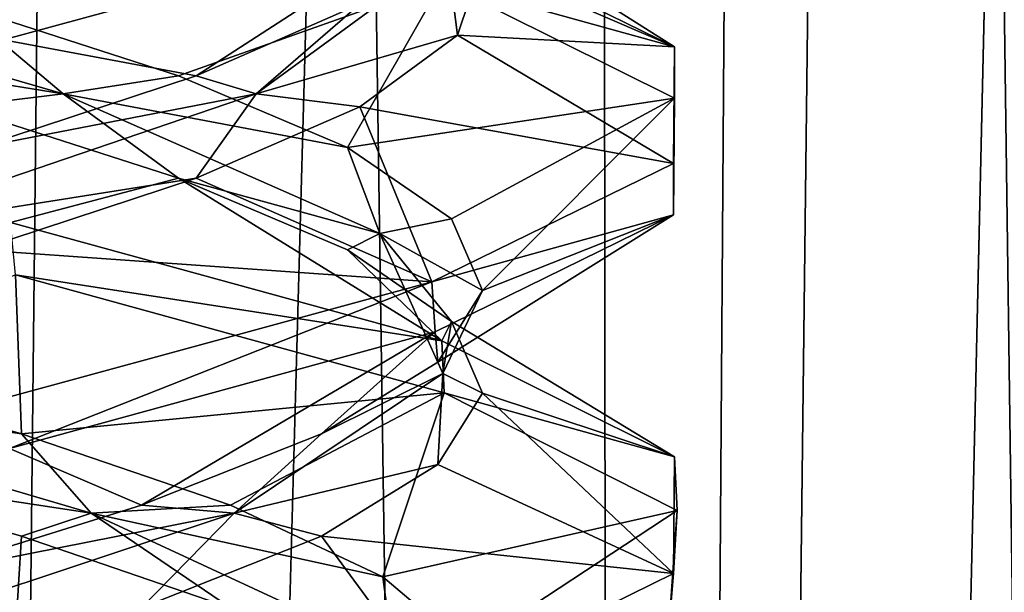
# Model space of a CAD drawing. Header units: millimetres. Extents: x -36.5 to 36.5, y -8.8 to 41.6.
# Tile 156 of 256: x 0.7 to 1.9, y 15.1 to 15.8. Entities that reach past the tile are written whole.
import ezdxf

# ---------------------------------------------------------------- set-up
doc = ezdxf.new("R2010")
doc.units = ezdxf.units.MM
doc.header["$LTSCALE"] = 65.185185
for name, color, linetype in [('160', 7, 'CONTINUOUS'), ('17', 7, 'CONTINUOUS'), ('178', 7, 'CONTINUOUS'), ('179', 7, 'CONTINUOUS'), ('18', 7, 'CONTINUOUS'), ('180', 7, 'CONTINUOUS'), ('19', 7, 'CONTINUOUS'), ('202', 7, 'CONTINUOUS'), ('203', 7, 'CONTINUOUS'), ('204', 7, 'CONTINUOUS'), ('223', 7, 'CONTINUOUS'), ('224', 7, 'CONTINUOUS'), ('225', 7, 'CONTINUOUS'), ('321', 7, 'CONTINUOUS'), ('41', 7, 'CONTINUOUS'), ('42', 7, 'CONTINUOUS'), ('43', 7, 'CONTINUOUS'), ('548', 7, 'CONTINUOUS'), ('553', 7, 'CONTINUOUS'), ('62', 7, 'CONTINUOUS'), ('63', 7, 'CONTINUOUS'), ('64', 7, 'CONTINUOUS')]:
    doc.layers.add(name, color=color, linetype=linetype)

msp = doc.modelspace()

# ---------------------------------------------------------------- linework, layer by layer
at = {"layer": '160', "color": 7, "linetype": 'Continuous'}
for points in [[(0.6451, 15.779, 12.3542), (1.1672, 15.9213, 11.9422), (0.6572, 15.8444, 12.3484), (0.6451, 15.779, 12.3542)], [(1.1669, 15.9163, 10.0575), (1.4631, 15.7707, 10.6694), (1.1795, 15.8495, 10.0733), (1.1669, 15.9163, 10.0575)], [(1.4631, 15.7707, 10.6694), (1.4634, 15.708, 10.6705), (1.1795, 15.8495, 10.0733), (1.4631, 15.7707, 10.6694)], [(1.4631, 15.7707, 10.6694), (1.462, 15.6282, 11.3357), (1.4634, 15.708, 10.6705), (1.4631, 15.7707, 10.6694)], [(1.462, 15.6282, 11.3357), (1.4619, 15.5656, 11.3359), (1.4634, 15.708, 10.6705), (1.462, 15.6282, 11.3357)], [(1.462, 15.6282, 11.3357), (1.1672, 15.4838, 11.9422), (1.4619, 15.5656, 11.3359), (1.462, 15.6282, 11.3357)], [(1.1672, 15.4838, 11.9422), (1.1715, 15.4228, 11.9368), (1.4619, 15.5656, 11.3359), (1.1672, 15.4838, 11.9422)], [(0.6596, 15.4926, 9.6528), (0.6537, 15.5565, 9.6499), (1.1795, 15.412, 10.0733), (0.6596, 15.4926, 9.6528)], [(1.1822, 15.3485, 10.0768), (0.6596, 15.4926, 9.6528), (1.1795, 15.412, 10.0733), (1.1822, 15.3485, 10.0768)], [(1.1672, 15.4838, 11.9422), (0.6451, 15.3415, 12.3542), (0.6523, 15.2807, 12.3507), (1.1672, 15.4838, 11.9422)], [(1.1672, 15.4838, 11.9422), (0.6523, 15.2807, 12.3507), (1.1715, 15.4228, 11.9368), (1.1672, 15.4838, 11.9422)], [(1.1822, 15.3485, 10.0768), (1.1795, 15.412, 10.0733), (1.4634, 15.2705, 10.6705), (1.1822, 15.3485, 10.0768)], [(1.4664, 15.205, 10.6841), (1.1822, 15.3485, 10.0768), (1.4634, 15.2705, 10.6705), (1.4664, 15.205, 10.6841)], [(1.4664, 15.205, 10.6841), (1.4634, 15.2705, 10.6705), (1.4619, 15.1281, 11.3359), (1.4664, 15.205, 10.6841)], [(1.4563, 15.0605, 11.3595), (1.4664, 15.205, 10.6841), (1.4619, 15.1281, 11.3359), (1.4563, 15.0605, 11.3595)], [(1.4563, 15.0605, 11.3595), (1.4619, 15.1281, 11.3359), (1.1715, 14.9853, 11.9368), (1.4563, 15.0605, 11.3595)]]:
    msp.add_3dface(points, dxfattribs=at)
at = {"layer": '17', "color": 7, "linetype": 'Continuous'}
for points in [[(1.4631, 15.7707, 10.6694), (1.1669, 15.9163, 10.0575), (1.1654, 15.9594, 10.6085), (1.4631, 15.7707, 10.6694)], [(1.2278, 15.8721, 10.9387), (1.4631, 15.7707, 10.6694), (1.1654, 15.9594, 10.6085), (1.2278, 15.8721, 10.9387)], [(1.1985, 15.7848, 11.2736), (1.4631, 15.7707, 10.6694), (1.2278, 15.8721, 10.9387), (1.1985, 15.7848, 11.2736)], [(1.0797, 15.6975, 11.5879), (1.462, 15.6282, 11.3357), (1.1985, 15.7848, 11.2736), (1.0797, 15.6975, 11.5879)], [(1.462, 15.6282, 11.3357), (1.4631, 15.7707, 10.6694), (1.1985, 15.7848, 11.2736), (1.462, 15.6282, 11.3357)], [(0.8801, 15.6102, 11.8584), (1.1672, 15.4838, 11.9422), (1.0797, 15.6975, 11.5879), (0.8801, 15.6102, 11.8584)], [(1.1672, 15.4838, 11.9422), (1.462, 15.6282, 11.3357), (1.0797, 15.6975, 11.5879), (1.1672, 15.4838, 11.9422)], [(0.6147, 15.5229, 12.0647), (1.1672, 15.4838, 11.9422), (0.8801, 15.6102, 11.8584), (0.6147, 15.5229, 12.0647)], [(0.6451, 15.3415, 12.3542), (1.1672, 15.4838, 11.9422), (0.6147, 15.5229, 12.0647), (0.6451, 15.3415, 12.3542)]]:
    msp.add_3dface(points, dxfattribs=at)
at = {"layer": '178', "color": 7, "linetype": 'Continuous'}
for points in [[(1.4631, 15.7707, -11.3306), (1.1669, 15.9163, -11.9425), (1.1654, 15.9594, -11.3915), (1.4631, 15.7707, -11.3306)], [(1.2278, 15.8721, -11.0613), (1.4631, 15.7707, -11.3306), (1.1654, 15.9594, -11.3915), (1.2278, 15.8721, -11.0613)], [(1.1985, 15.7848, -10.7264), (1.4631, 15.7707, -11.3306), (1.2278, 15.8721, -11.0613), (1.1985, 15.7848, -10.7264)], [(1.0797, 15.6975, -10.4121), (1.462, 15.6282, -10.6643), (1.1985, 15.7848, -10.7264), (1.0797, 15.6975, -10.4121)], [(1.462, 15.6282, -10.6643), (1.4631, 15.7707, -11.3306), (1.1985, 15.7848, -10.7264), (1.462, 15.6282, -10.6643)], [(0.8801, 15.6102, -10.1416), (1.1672, 15.4838, -10.0578), (1.0797, 15.6975, -10.4121), (0.8801, 15.6102, -10.1416)], [(1.1672, 15.4838, -10.0578), (1.462, 15.6282, -10.6643), (1.0797, 15.6975, -10.4121), (1.1672, 15.4838, -10.0578)], [(0.6147, 15.5229, -9.9353), (1.1672, 15.4838, -10.0578), (0.8801, 15.6102, -10.1416), (0.6147, 15.5229, -9.9353)], [(0.6451, 15.3415, -9.6458), (1.1672, 15.4838, -10.0578), (0.6147, 15.5229, -9.9353), (0.6451, 15.3415, -9.6458)]]:
    msp.add_3dface(points, dxfattribs=at)
at = {"layer": '179', "color": 7, "linetype": 'Continuous'}
for points in [[(0.9533, 15.7133, -10.2823), (1.1985, 15.7848, -10.7264), (1.1861, 15.8839, -10.8695), (0.9533, 15.7133, -10.2823)], [(0.9533, 15.7133, -10.2823), (1.1861, 15.8839, -10.8695), (1.0797, 15.8225, -10.4121), (0.9533, 15.7133, -10.2823)], [(1.1985, 15.7848, -10.7264), (1.2278, 15.8721, -11.0613), (1.1861, 15.8839, -10.8695), (1.1985, 15.7848, -10.7264)], [(0.8801, 15.7352, -10.1416), (0.9533, 15.7133, -10.2823), (1.0797, 15.8225, -10.4121), (0.8801, 15.7352, -10.1416)], [(1.0797, 15.6975, -10.4121), (1.1985, 15.7848, -10.7264), (0.9533, 15.7133, -10.2823), (1.0797, 15.6975, -10.4121)], [(0.6147, 15.6479, -9.9353), (0.9533, 15.7133, -10.2823), (0.8801, 15.7352, -10.1416), (0.6147, 15.6479, -9.9353)], [(0.4533, 15.5428, -9.8962), (0.8801, 15.6102, -10.1416), (0.9533, 15.7133, -10.2823), (0.4533, 15.5428, -9.8962)], [(0.4533, 15.5428, -9.8962), (0.9533, 15.7133, -10.2823), (0.6147, 15.6479, -9.9353), (0.4533, 15.5428, -9.8962)], [(0.8801, 15.6102, -10.1416), (1.0797, 15.6975, -10.4121), (0.9533, 15.7133, -10.2823), (0.8801, 15.6102, -10.1416)], [(0.6147, 15.5229, -9.9353), (0.8801, 15.6102, -10.1416), (0.4533, 15.5428, -9.8962), (0.6147, 15.5229, -9.9353)]]:
    msp.add_3dface(points, dxfattribs=at)
at = {"layer": '18', "color": 7, "linetype": 'Continuous'}
for points in [[(0.9533, 15.7133, 11.7177), (1.1985, 15.7848, 11.2736), (1.1861, 15.8839, 11.1305), (0.9533, 15.7133, 11.7177)], [(0.9533, 15.7133, 11.7177), (1.1861, 15.8839, 11.1305), (1.0797, 15.8225, 11.5879), (0.9533, 15.7133, 11.7177)], [(1.1985, 15.7848, 11.2736), (1.2278, 15.8721, 10.9387), (1.1861, 15.8839, 11.1305), (1.1985, 15.7848, 11.2736)], [(0.8801, 15.7352, 11.8584), (0.9533, 15.7133, 11.7177), (1.0797, 15.8225, 11.5879), (0.8801, 15.7352, 11.8584)], [(1.0797, 15.6975, 11.5879), (1.1985, 15.7848, 11.2736), (0.9533, 15.7133, 11.7177), (1.0797, 15.6975, 11.5879)], [(0.6147, 15.6479, 12.0647), (0.9533, 15.7133, 11.7177), (0.8801, 15.7352, 11.8584), (0.6147, 15.6479, 12.0647)], [(0.4533, 15.5428, 12.1038), (0.8801, 15.6102, 11.8584), (0.9533, 15.7133, 11.7177), (0.4533, 15.5428, 12.1038)], [(0.4533, 15.5428, 12.1038), (0.9533, 15.7133, 11.7177), (0.6147, 15.6479, 12.0647), (0.4533, 15.5428, 12.1038)], [(0.8801, 15.6102, 11.8584), (1.0797, 15.6975, 11.5879), (0.9533, 15.7133, 11.7177), (0.8801, 15.6102, 11.8584)], [(0.6147, 15.5229, 12.0647), (0.8801, 15.6102, 11.8584), (0.4533, 15.5428, 12.1038), (0.6147, 15.5229, 12.0647)]]:
    msp.add_3dface(points, dxfattribs=at)
at = {"layer": '180', "color": 7, "linetype": 'Continuous'}
for points in [[(0.6451, 15.779, -9.6458), (0.8801, 15.7352, -10.1416), (1.1672, 15.9213, -10.0578), (0.6451, 15.779, -9.6458)], [(0.8801, 15.7352, -10.1416), (1.0797, 15.8225, -10.4121), (1.1672, 15.9213, -10.0578), (0.8801, 15.7352, -10.1416)], [(0.6147, 15.6479, -9.9353), (0.8801, 15.7352, -10.1416), (0.6451, 15.779, -9.6458), (0.6147, 15.6479, -9.9353)]]:
    msp.add_3dface(points, dxfattribs=at)
at = {"layer": '19', "color": 7, "linetype": 'Continuous'}
for points in [[(0.6451, 15.779, 12.3542), (0.8801, 15.7352, 11.8584), (1.1672, 15.9213, 11.9422), (0.6451, 15.779, 12.3542)], [(0.8801, 15.7352, 11.8584), (1.0797, 15.8225, 11.5879), (1.1672, 15.9213, 11.9422), (0.8801, 15.7352, 11.8584)], [(0.6147, 15.6479, 12.0647), (0.8801, 15.7352, 11.8584), (0.6451, 15.779, 12.3542), (0.6147, 15.6479, 12.0647)]]:
    msp.add_3dface(points, dxfattribs=at)
at = {"layer": '202', "color": 7, "linetype": 'Continuous'}
for points in [[(0.667, 15.1737, -12.0327), (0.6596, 15.0551, -12.3472), (0.3624, 15.261, -12.1747), (0.667, 15.1737, -12.0327)], [(0.9218, 15.0864, -11.8135), (0.6596, 15.0551, -12.3472), (0.667, 15.1737, -12.0327), (0.9218, 15.0864, -11.8135)]]:
    msp.add_3dface(points, dxfattribs=at)
at = {"layer": '203', "color": 7, "linetype": 'Continuous'}
for points in [[(0.667, 15.2987, -12.0327), (0.1737, 15.3722, -12.1806), (0.3624, 15.386, -12.1747), (0.667, 15.2987, -12.0327)], [(0.7521, 15.2017, -11.9264), (0.3624, 15.261, -12.1747), (0.1737, 15.3722, -12.1806), (0.7521, 15.2017, -11.9264)], [(0.7521, 15.2017, -11.9264), (0.1737, 15.3722, -12.1806), (0.667, 15.2987, -12.0327), (0.7521, 15.2017, -11.9264)], [(0.9218, 15.2114, -11.8135), (0.7521, 15.2017, -11.9264), (0.667, 15.2987, -12.0327), (0.9218, 15.2114, -11.8135)], [(0.667, 15.1737, -12.0327), (0.3624, 15.261, -12.1747), (0.7521, 15.2017, -11.9264), (0.667, 15.1737, -12.0327)], [(1.1076, 15.1241, -11.5334), (0.7521, 15.2017, -11.9264), (0.9218, 15.2114, -11.8135), (1.1076, 15.1241, -11.5334)], [(0.9218, 15.0864, -11.8135), (0.667, 15.1737, -12.0327), (0.7521, 15.2017, -11.9264), (0.9218, 15.0864, -11.8135)], [(1.1197, 15.0312, -11.4127), (0.9218, 15.0864, -11.8135), (0.7521, 15.2017, -11.9264), (1.1197, 15.0312, -11.4127)], [(1.1197, 15.0312, -11.4127), (0.7521, 15.2017, -11.9264), (1.1076, 15.1241, -11.5334), (1.1197, 15.0312, -11.4127)], [(1.2107, 15.0368, -11.2135), (1.1197, 15.0312, -11.4127), (1.1076, 15.1241, -11.5334), (1.2107, 15.0368, -11.2135)]]:
    msp.add_3dface(points, dxfattribs=at)
at = {"layer": '204', "color": 7, "linetype": 'Continuous'}
for points in [[(0.667, 15.2987, -12.0327), (0.3624, 15.386, -12.1747), (0.6596, 15.4926, -12.3472), (0.667, 15.2987, -12.0327)], [(1.1822, 15.3485, -11.9232), (0.667, 15.2987, -12.0327), (0.6596, 15.4926, -12.3472), (1.1822, 15.3485, -11.9232)], [(0.9218, 15.2114, -11.8135), (0.667, 15.2987, -12.0327), (1.1822, 15.3485, -11.9232), (0.9218, 15.2114, -11.8135)], [(1.1076, 15.1241, -11.5334), (0.9218, 15.2114, -11.8135), (1.1822, 15.3485, -11.9232), (1.1076, 15.1241, -11.5334)], [(1.4664, 15.205, -11.3159), (1.1076, 15.1241, -11.5334), (1.1822, 15.3485, -11.9232), (1.4664, 15.205, -11.3159)], [(1.2107, 15.0368, -11.2135), (1.1076, 15.1241, -11.5334), (1.4664, 15.205, -11.3159), (1.2107, 15.0368, -11.2135)], [(1.4563, 15.0605, -10.6405), (1.2107, 15.0368, -11.2135), (1.4664, 15.205, -11.3159), (1.4563, 15.0605, -10.6405)]]:
    msp.add_3dface(points, dxfattribs=at)
at = {"layer": '223', "color": 7, "linetype": 'Continuous'}
for points in [[(0.5879, 15.6975, -12.0797), (0.8584, 15.6102, -11.8801), (0.6537, 15.5565, -12.3501), (0.5879, 15.6975, -12.0797)], [(0.6537, 15.5565, -12.3501), (0.8584, 15.6102, -11.8801), (1.1795, 15.412, -11.9267), (0.6537, 15.5565, -12.3501)], [(0.8584, 15.6102, -11.8801), (1.0647, 15.5229, -11.6147), (1.1795, 15.412, -11.9267), (0.8584, 15.6102, -11.8801)], [(1.0647, 15.5229, -11.6147), (1.1914, 15.4356, -11.3034), (1.1795, 15.412, -11.9267), (1.0647, 15.5229, -11.6147)], [(1.1795, 15.412, -11.9267), (1.1914, 15.4356, -11.3034), (1.4634, 15.2705, -11.3295), (1.1795, 15.412, -11.9267)], [(1.1914, 15.4356, -11.3034), (1.229, 15.3483, -10.9694), (1.4634, 15.2705, -11.3295), (1.1914, 15.4356, -11.3034)], [(1.229, 15.3483, -10.9694), (1.1747, 15.261, -10.6376), (1.4619, 15.1281, -10.6641), (1.229, 15.3483, -10.9694)], [(1.4634, 15.2705, -11.3295), (1.229, 15.3483, -10.9694), (1.4619, 15.1281, -10.6641), (1.4634, 15.2705, -11.3295)], [(1.1747, 15.261, -10.6376), (1.0327, 15.1737, -10.333), (1.4619, 15.1281, -10.6641), (1.1747, 15.261, -10.6376)], [(1.0327, 15.1737, -10.333), (0.8135, 15.0864, -10.0782), (1.1715, 14.9853, -10.0632), (1.0327, 15.1737, -10.333)], [(1.4619, 15.1281, -10.6641), (1.0327, 15.1737, -10.333), (1.1715, 14.9853, -10.0632), (1.4619, 15.1281, -10.6641)]]:
    msp.add_3dface(points, dxfattribs=at)
at = {"layer": '224', "color": 7, "linetype": 'Continuous'}
for points in [[(0.7177, 15.7133, -11.9533), (0.2736, 15.7848, -12.1985), (0.1305, 15.8839, -12.1861), (0.7177, 15.7133, -11.9533)], [(0.7177, 15.7133, -11.9533), (0.1305, 15.8839, -12.1861), (0.5879, 15.8225, -12.0797), (0.7177, 15.7133, -11.9533)], [(0.8584, 15.7352, -11.8801), (0.7177, 15.7133, -11.9533), (0.5879, 15.8225, -12.0797), (0.8584, 15.7352, -11.8801)], [(0.5879, 15.6975, -12.0797), (0.2736, 15.7848, -12.1985), (0.7177, 15.7133, -11.9533), (0.5879, 15.6975, -12.0797)], [(1.0647, 15.6479, -11.6147), (0.7177, 15.7133, -11.9533), (0.8584, 15.7352, -11.8801), (1.0647, 15.6479, -11.6147)], [(0.8584, 15.6102, -11.8801), (0.5879, 15.6975, -12.0797), (0.7177, 15.7133, -11.9533), (0.8584, 15.6102, -11.8801)], [(1.1038, 15.5428, -11.4533), (0.8584, 15.6102, -11.8801), (0.7177, 15.7133, -11.9533), (1.1038, 15.5428, -11.4533)], [(1.1038, 15.5428, -11.4533), (0.7177, 15.7133, -11.9533), (1.0647, 15.6479, -11.6147), (1.1038, 15.5428, -11.4533)], [(1.1914, 15.5606, -11.3034), (1.1038, 15.5428, -11.4533), (1.0647, 15.6479, -11.6147), (1.1914, 15.5606, -11.3034)], [(1.0647, 15.5229, -11.6147), (0.8584, 15.6102, -11.8801), (1.1038, 15.5428, -11.4533), (1.0647, 15.5229, -11.6147)], [(1.229, 15.4733, -10.9694), (1.1038, 15.5428, -11.4533), (1.1914, 15.5606, -11.3034), (1.229, 15.4733, -10.9694)], [(1.1914, 15.4356, -11.3034), (1.0647, 15.5229, -11.6147), (1.1038, 15.5428, -11.4533), (1.1914, 15.4356, -11.3034)], [(1.1806, 15.3722, -10.8263), (1.1914, 15.4356, -11.3034), (1.1038, 15.5428, -11.4533), (1.1806, 15.3722, -10.8263)], [(1.1806, 15.3722, -10.8263), (1.1038, 15.5428, -11.4533), (1.229, 15.4733, -10.9694), (1.1806, 15.3722, -10.8263)], [(1.1747, 15.386, -10.6376), (1.1806, 15.3722, -10.8263), (1.229, 15.4733, -10.9694), (1.1747, 15.386, -10.6376)], [(1.229, 15.3483, -10.9694), (1.1914, 15.4356, -11.3034), (1.1806, 15.3722, -10.8263), (1.229, 15.3483, -10.9694)], [(1.0327, 15.2987, -10.333), (1.1806, 15.3722, -10.8263), (1.1747, 15.386, -10.6376), (1.0327, 15.2987, -10.333)], [(0.9264, 15.2017, -10.2479), (1.1747, 15.261, -10.6376), (1.1806, 15.3722, -10.8263), (0.9264, 15.2017, -10.2479)], [(0.9264, 15.2017, -10.2479), (1.1806, 15.3722, -10.8263), (1.0327, 15.2987, -10.333), (0.9264, 15.2017, -10.2479)], [(1.1747, 15.261, -10.6376), (1.229, 15.3483, -10.9694), (1.1806, 15.3722, -10.8263), (1.1747, 15.261, -10.6376)], [(0.8135, 15.2114, -10.0782), (0.9264, 15.2017, -10.2479), (1.0327, 15.2987, -10.333), (0.8135, 15.2114, -10.0782)], [(1.0327, 15.1737, -10.333), (1.1747, 15.261, -10.6376), (0.9264, 15.2017, -10.2479), (1.0327, 15.1737, -10.333)], [(0.5334, 15.1241, -9.8924), (0.9264, 15.2017, -10.2479), (0.8135, 15.2114, -10.0782), (0.5334, 15.1241, -9.8924)], [(0.4127, 15.0312, -9.8803), (0.8135, 15.0864, -10.0782), (0.9264, 15.2017, -10.2479), (0.4127, 15.0312, -9.8803)], [(0.4127, 15.0312, -9.8803), (0.9264, 15.2017, -10.2479), (0.5334, 15.1241, -9.8924), (0.4127, 15.0312, -9.8803)], [(0.8135, 15.0864, -10.0782), (1.0327, 15.1737, -10.333), (0.9264, 15.2017, -10.2479), (0.8135, 15.0864, -10.0782)]]:
    msp.add_3dface(points, dxfattribs=at)
at = {"layer": '225', "color": 7, "linetype": 'Continuous'}
for points in [[(0.8584, 15.7352, -11.8801), (0.5879, 15.8225, -12.0797), (1.1795, 15.8495, -11.9267), (0.8584, 15.7352, -11.8801)], [(1.0647, 15.6479, -11.6147), (0.8584, 15.7352, -11.8801), (1.1795, 15.8495, -11.9267), (1.0647, 15.6479, -11.6147)], [(1.4634, 15.708, -11.3295), (1.0647, 15.6479, -11.6147), (1.1795, 15.8495, -11.9267), (1.4634, 15.708, -11.3295)], [(1.1914, 15.5606, -11.3034), (1.0647, 15.6479, -11.6147), (1.4634, 15.708, -11.3295), (1.1914, 15.5606, -11.3034)], [(1.229, 15.4733, -10.9694), (1.1914, 15.5606, -11.3034), (1.4634, 15.708, -11.3295), (1.229, 15.4733, -10.9694)], [(1.4619, 15.5656, -10.6641), (1.229, 15.4733, -10.9694), (1.4634, 15.708, -11.3295), (1.4619, 15.5656, -10.6641)], [(1.1715, 15.4228, -10.0632), (1.1747, 15.386, -10.6376), (1.4619, 15.5656, -10.6641), (1.1715, 15.4228, -10.0632)], [(1.1747, 15.386, -10.6376), (1.229, 15.4733, -10.9694), (1.4619, 15.5656, -10.6641), (1.1747, 15.386, -10.6376)], [(0.6523, 15.2807, -9.6493), (0.8135, 15.2114, -10.0782), (1.1715, 15.4228, -10.0632), (0.6523, 15.2807, -9.6493)], [(0.8135, 15.2114, -10.0782), (1.0327, 15.2987, -10.333), (1.1715, 15.4228, -10.0632), (0.8135, 15.2114, -10.0782)], [(1.0327, 15.2987, -10.333), (1.1747, 15.386, -10.6376), (1.1715, 15.4228, -10.0632), (1.0327, 15.2987, -10.333)], [(0.5334, 15.1241, -9.8924), (0.8135, 15.2114, -10.0782), (0.6523, 15.2807, -9.6493), (0.5334, 15.1241, -9.8924)]]:
    msp.add_3dface(points, dxfattribs=at)
at = {"layer": '321', "color": 7, "linetype": 'Continuous'}
for points in [[(0.6451, 15.779, -9.6458), (1.1672, 15.9213, -10.0578), (0.6572, 15.8444, -9.6516), (0.6451, 15.779, -9.6458)], [(1.1669, 15.9163, -11.9425), (1.4631, 15.7707, -11.3306), (1.1795, 15.8495, -11.9267), (1.1669, 15.9163, -11.9425)], [(1.4631, 15.7707, -11.3306), (1.4634, 15.708, -11.3295), (1.1795, 15.8495, -11.9267), (1.4631, 15.7707, -11.3306)], [(1.4631, 15.7707, -11.3306), (1.462, 15.6282, -10.6643), (1.4634, 15.708, -11.3295), (1.4631, 15.7707, -11.3306)], [(1.462, 15.6282, -10.6643), (1.4619, 15.5656, -10.6641), (1.4634, 15.708, -11.3295), (1.462, 15.6282, -10.6643)], [(1.462, 15.6282, -10.6643), (1.1672, 15.4838, -10.0578), (1.4619, 15.5656, -10.6641), (1.462, 15.6282, -10.6643)], [(1.1672, 15.4838, -10.0578), (1.1715, 15.4228, -10.0632), (1.4619, 15.5656, -10.6641), (1.1672, 15.4838, -10.0578)], [(0.6596, 15.4926, -12.3472), (0.6537, 15.5565, -12.3501), (1.1795, 15.412, -11.9267), (0.6596, 15.4926, -12.3472)], [(1.1822, 15.3485, -11.9232), (0.6596, 15.4926, -12.3472), (1.1795, 15.412, -11.9267), (1.1822, 15.3485, -11.9232)], [(1.1672, 15.4838, -10.0578), (0.6451, 15.3415, -9.6458), (0.6523, 15.2807, -9.6493), (1.1672, 15.4838, -10.0578)], [(1.1672, 15.4838, -10.0578), (0.6523, 15.2807, -9.6493), (1.1715, 15.4228, -10.0632), (1.1672, 15.4838, -10.0578)], [(1.1822, 15.3485, -11.9232), (1.1795, 15.412, -11.9267), (1.4634, 15.2705, -11.3295), (1.1822, 15.3485, -11.9232)], [(1.4664, 15.205, -11.3159), (1.1822, 15.3485, -11.9232), (1.4634, 15.2705, -11.3295), (1.4664, 15.205, -11.3159)], [(1.4664, 15.205, -11.3159), (1.4634, 15.2705, -11.3295), (1.4619, 15.1281, -10.6641), (1.4664, 15.205, -11.3159)], [(1.4563, 15.0605, -10.6405), (1.4664, 15.205, -11.3159), (1.4619, 15.1281, -10.6641), (1.4563, 15.0605, -10.6405)], [(1.4563, 15.0605, -10.6405), (1.4619, 15.1281, -10.6641), (1.1715, 14.9853, -10.0632), (1.4563, 15.0605, -10.6405)]]:
    msp.add_3dface(points, dxfattribs=at)
at = {"layer": '41', "color": 7, "linetype": 'Continuous'}
for points in [[(0.667, 15.1737, 9.9673), (0.6596, 15.0551, 9.6528), (0.3624, 15.261, 9.8253), (0.667, 15.1737, 9.9673)], [(0.9218, 15.0864, 10.1865), (0.6596, 15.0551, 9.6528), (0.667, 15.1737, 9.9673), (0.9218, 15.0864, 10.1865)]]:
    msp.add_3dface(points, dxfattribs=at)
at = {"layer": '42', "color": 7, "linetype": 'Continuous'}
for points in [[(0.667, 15.2987, 9.9673), (0.1737, 15.3722, 9.8194), (0.3624, 15.386, 9.8253), (0.667, 15.2987, 9.9673)], [(0.7521, 15.2017, 10.0736), (0.3624, 15.261, 9.8253), (0.1737, 15.3722, 9.8194), (0.7521, 15.2017, 10.0736)], [(0.7521, 15.2017, 10.0736), (0.1737, 15.3722, 9.8194), (0.667, 15.2987, 9.9673), (0.7521, 15.2017, 10.0736)], [(0.9218, 15.2114, 10.1865), (0.7521, 15.2017, 10.0736), (0.667, 15.2987, 9.9673), (0.9218, 15.2114, 10.1865)], [(0.667, 15.1737, 9.9673), (0.3624, 15.261, 9.8253), (0.7521, 15.2017, 10.0736), (0.667, 15.1737, 9.9673)], [(1.1076, 15.1241, 10.4666), (0.7521, 15.2017, 10.0736), (0.9218, 15.2114, 10.1865), (1.1076, 15.1241, 10.4666)], [(0.9218, 15.0864, 10.1865), (0.667, 15.1737, 9.9673), (0.7521, 15.2017, 10.0736), (0.9218, 15.0864, 10.1865)], [(1.1197, 15.0312, 10.5873), (0.9218, 15.0864, 10.1865), (0.7521, 15.2017, 10.0736), (1.1197, 15.0312, 10.5873)], [(1.1197, 15.0312, 10.5873), (0.7521, 15.2017, 10.0736), (1.1076, 15.1241, 10.4666), (1.1197, 15.0312, 10.5873)], [(1.2107, 15.0368, 10.7865), (1.1197, 15.0312, 10.5873), (1.1076, 15.1241, 10.4666), (1.2107, 15.0368, 10.7865)]]:
    msp.add_3dface(points, dxfattribs=at)
at = {"layer": '43', "color": 7, "linetype": 'Continuous'}
for points in [[(0.667, 15.2987, 9.9673), (0.3624, 15.386, 9.8253), (0.6596, 15.4926, 9.6528), (0.667, 15.2987, 9.9673)], [(1.1822, 15.3485, 10.0768), (0.667, 15.2987, 9.9673), (0.6596, 15.4926, 9.6528), (1.1822, 15.3485, 10.0768)], [(0.9218, 15.2114, 10.1865), (0.667, 15.2987, 9.9673), (1.1822, 15.3485, 10.0768), (0.9218, 15.2114, 10.1865)], [(1.1076, 15.1241, 10.4666), (0.9218, 15.2114, 10.1865), (1.1822, 15.3485, 10.0768), (1.1076, 15.1241, 10.4666)], [(1.4664, 15.205, 10.6841), (1.1076, 15.1241, 10.4666), (1.1822, 15.3485, 10.0768), (1.4664, 15.205, 10.6841)], [(1.2107, 15.0368, 10.7865), (1.1076, 15.1241, 10.4666), (1.4664, 15.205, 10.6841), (1.2107, 15.0368, 10.7865)], [(1.4563, 15.0605, 11.3595), (1.2107, 15.0368, 10.7865), (1.4664, 15.205, 10.6841), (1.4563, 15.0605, 11.3595)]]:
    msp.add_3dface(points, dxfattribs=at)
at = {"layer": '548', "color": 7, "linetype": 'Continuous'}
for points in [[(0, 32.1, 8.15), (0.4782, -3.5, 8.1905), (0.8612, 32.1, 8.2834), (0, 32.1, 8.15)], [(0.4782, -3.5, 8.1905), (1.3826, -3.5, 8.508), (0.8612, 32.1, 8.2834), (0.4782, -3.5, 8.1905)], [(0.8612, 32.1, 8.2834), (1.3826, -3.5, 8.508), (1.6428, 32.1, 8.6712), (0.8612, 32.1, 8.2834)], [(1.3826, -3.5, 8.508), (2.1294, -3.5, 9.1059), (1.6428, 32.1, 8.6712), (1.3826, -3.5, 8.508)], [(1.6428, 32.1, 8.6712), (2.1294, -3.5, 9.1059), (2.2694, 32.1, 9.2761), (1.6428, 32.1, 8.6712)]]:
    msp.add_3dface(points, dxfattribs=at)
at = {"layer": '553', "color": 7, "linetype": 'Continuous'}
for points in [[(0.7641, 28.7, -8.2543), (0.4834, -3.5, -8.1914), (0, 28.9493, -8.15), (0.7641, 28.7, -8.2543)], [(1.3655, 28.5993, -8.4984), (0.4834, -3.5, -8.1914), (0.7641, 28.7, -8.2543), (1.3655, 28.5993, -8.4984)], [(1.3965, -3.5, -8.5158), (0.4834, -3.5, -8.1914), (1.3655, 28.5993, -8.4984), (1.3965, -3.5, -8.5158)], [(1.7774, 28.5975, -8.7721), (1.3965, -3.5, -8.5158), (1.3655, 28.5993, -8.4984), (1.7774, 28.5975, -8.7721)], [(2.1349, 28.5937, -9.112), (1.3965, -3.5, -8.5158), (1.7774, 28.5975, -8.7721), (2.1349, 28.5937, -9.112)], [(2.147, -3.5, -9.1257), (1.3965, -3.5, -8.5158), (2.1349, 28.5937, -9.112), (2.147, -3.5, -9.1257)]]:
    msp.add_3dface(points, dxfattribs=at)
at = {"layer": '62', "color": 7, "linetype": 'Continuous'}
for points in [[(0.5879, 15.6975, 9.9203), (0.8584, 15.6102, 10.1199), (0.6537, 15.5565, 9.6499), (0.5879, 15.6975, 9.9203)], [(0.6537, 15.5565, 9.6499), (0.8584, 15.6102, 10.1199), (1.1795, 15.412, 10.0733), (0.6537, 15.5565, 9.6499)], [(0.8584, 15.6102, 10.1199), (1.0647, 15.5229, 10.3853), (1.1795, 15.412, 10.0733), (0.8584, 15.6102, 10.1199)], [(1.0647, 15.5229, 10.3853), (1.1914, 15.4356, 10.6966), (1.1795, 15.412, 10.0733), (1.0647, 15.5229, 10.3853)], [(1.1795, 15.412, 10.0733), (1.1914, 15.4356, 10.6966), (1.4634, 15.2705, 10.6705), (1.1795, 15.412, 10.0733)], [(1.1914, 15.4356, 10.6966), (1.229, 15.3483, 11.0306), (1.4634, 15.2705, 10.6705), (1.1914, 15.4356, 10.6966)], [(1.229, 15.3483, 11.0306), (1.1747, 15.261, 11.3624), (1.4619, 15.1281, 11.3359), (1.229, 15.3483, 11.0306)], [(1.4634, 15.2705, 10.6705), (1.229, 15.3483, 11.0306), (1.4619, 15.1281, 11.3359), (1.4634, 15.2705, 10.6705)], [(1.1747, 15.261, 11.3624), (1.0327, 15.1737, 11.667), (1.4619, 15.1281, 11.3359), (1.1747, 15.261, 11.3624)], [(1.0327, 15.1737, 11.667), (0.8135, 15.0864, 11.9218), (1.1715, 14.9853, 11.9368), (1.0327, 15.1737, 11.667)], [(1.4619, 15.1281, 11.3359), (1.0327, 15.1737, 11.667), (1.1715, 14.9853, 11.9368), (1.4619, 15.1281, 11.3359)]]:
    msp.add_3dface(points, dxfattribs=at)
at = {"layer": '63', "color": 7, "linetype": 'Continuous'}
for points in [[(0.7177, 15.7133, 10.0467), (0.2736, 15.7848, 9.8015), (0.1305, 15.8839, 9.8139), (0.7177, 15.7133, 10.0467)], [(0.7177, 15.7133, 10.0467), (0.1305, 15.8839, 9.8139), (0.5879, 15.8225, 9.9203), (0.7177, 15.7133, 10.0467)], [(0.8584, 15.7352, 10.1199), (0.7177, 15.7133, 10.0467), (0.5879, 15.8225, 9.9203), (0.8584, 15.7352, 10.1199)], [(0.5879, 15.6975, 9.9203), (0.2736, 15.7848, 9.8015), (0.7177, 15.7133, 10.0467), (0.5879, 15.6975, 9.9203)], [(1.0647, 15.6479, 10.3853), (0.7177, 15.7133, 10.0467), (0.8584, 15.7352, 10.1199), (1.0647, 15.6479, 10.3853)], [(0.8584, 15.6102, 10.1199), (0.5879, 15.6975, 9.9203), (0.7177, 15.7133, 10.0467), (0.8584, 15.6102, 10.1199)], [(1.1038, 15.5428, 10.5467), (0.8584, 15.6102, 10.1199), (0.7177, 15.7133, 10.0467), (1.1038, 15.5428, 10.5467)], [(1.1038, 15.5428, 10.5467), (0.7177, 15.7133, 10.0467), (1.0647, 15.6479, 10.3853), (1.1038, 15.5428, 10.5467)], [(1.1914, 15.5606, 10.6966), (1.1038, 15.5428, 10.5467), (1.0647, 15.6479, 10.3853), (1.1914, 15.5606, 10.6966)], [(1.0647, 15.5229, 10.3853), (0.8584, 15.6102, 10.1199), (1.1038, 15.5428, 10.5467), (1.0647, 15.5229, 10.3853)], [(1.229, 15.4733, 11.0306), (1.1038, 15.5428, 10.5467), (1.1914, 15.5606, 10.6966), (1.229, 15.4733, 11.0306)], [(1.1914, 15.4356, 10.6966), (1.0647, 15.5229, 10.3853), (1.1038, 15.5428, 10.5467), (1.1914, 15.4356, 10.6966)], [(1.1806, 15.3722, 11.1737), (1.1914, 15.4356, 10.6966), (1.1038, 15.5428, 10.5467), (1.1806, 15.3722, 11.1737)], [(1.1806, 15.3722, 11.1737), (1.1038, 15.5428, 10.5467), (1.229, 15.4733, 11.0306), (1.1806, 15.3722, 11.1737)], [(1.1747, 15.386, 11.3624), (1.1806, 15.3722, 11.1737), (1.229, 15.4733, 11.0306), (1.1747, 15.386, 11.3624)], [(1.229, 15.3483, 11.0306), (1.1914, 15.4356, 10.6966), (1.1806, 15.3722, 11.1737), (1.229, 15.3483, 11.0306)], [(1.0327, 15.2987, 11.667), (1.1806, 15.3722, 11.1737), (1.1747, 15.386, 11.3624), (1.0327, 15.2987, 11.667)], [(0.9264, 15.2017, 11.7521), (1.1747, 15.261, 11.3624), (1.1806, 15.3722, 11.1737), (0.9264, 15.2017, 11.7521)], [(0.9264, 15.2017, 11.7521), (1.1806, 15.3722, 11.1737), (1.0327, 15.2987, 11.667), (0.9264, 15.2017, 11.7521)], [(1.1747, 15.261, 11.3624), (1.229, 15.3483, 11.0306), (1.1806, 15.3722, 11.1737), (1.1747, 15.261, 11.3624)], [(0.8135, 15.2114, 11.9218), (0.9264, 15.2017, 11.7521), (1.0327, 15.2987, 11.667), (0.8135, 15.2114, 11.9218)], [(1.0327, 15.1737, 11.667), (1.1747, 15.261, 11.3624), (0.9264, 15.2017, 11.7521), (1.0327, 15.1737, 11.667)], [(0.5334, 15.1241, 12.1076), (0.9264, 15.2017, 11.7521), (0.8135, 15.2114, 11.9218), (0.5334, 15.1241, 12.1076)], [(0.4127, 15.0312, 12.1197), (0.8135, 15.0864, 11.9218), (0.9264, 15.2017, 11.7521), (0.4127, 15.0312, 12.1197)], [(0.4127, 15.0312, 12.1197), (0.9264, 15.2017, 11.7521), (0.5334, 15.1241, 12.1076), (0.4127, 15.0312, 12.1197)], [(0.8135, 15.0864, 11.9218), (1.0327, 15.1737, 11.667), (0.9264, 15.2017, 11.7521), (0.8135, 15.0864, 11.9218)]]:
    msp.add_3dface(points, dxfattribs=at)
at = {"layer": '64', "color": 7, "linetype": 'Continuous'}
for points in [[(0.8584, 15.7352, 10.1199), (0.5879, 15.8225, 9.9203), (1.1795, 15.8495, 10.0733), (0.8584, 15.7352, 10.1199)], [(1.0647, 15.6479, 10.3853), (0.8584, 15.7352, 10.1199), (1.1795, 15.8495, 10.0733), (1.0647, 15.6479, 10.3853)], [(1.4634, 15.708, 10.6705), (1.0647, 15.6479, 10.3853), (1.1795, 15.8495, 10.0733), (1.4634, 15.708, 10.6705)], [(1.1914, 15.5606, 10.6966), (1.0647, 15.6479, 10.3853), (1.4634, 15.708, 10.6705), (1.1914, 15.5606, 10.6966)], [(1.229, 15.4733, 11.0306), (1.1914, 15.5606, 10.6966), (1.4634, 15.708, 10.6705), (1.229, 15.4733, 11.0306)], [(1.4619, 15.5656, 11.3359), (1.229, 15.4733, 11.0306), (1.4634, 15.708, 10.6705), (1.4619, 15.5656, 11.3359)], [(1.1715, 15.4228, 11.9368), (1.1747, 15.386, 11.3624), (1.4619, 15.5656, 11.3359), (1.1715, 15.4228, 11.9368)], [(1.1747, 15.386, 11.3624), (1.229, 15.4733, 11.0306), (1.4619, 15.5656, 11.3359), (1.1747, 15.386, 11.3624)], [(0.6523, 15.2807, 12.3507), (0.8135, 15.2114, 11.9218), (1.1715, 15.4228, 11.9368), (0.6523, 15.2807, 12.3507)], [(0.8135, 15.2114, 11.9218), (1.0327, 15.2987, 11.667), (1.1715, 15.4228, 11.9368), (0.8135, 15.2114, 11.9218)], [(1.0327, 15.2987, 11.667), (1.1747, 15.386, 11.3624), (1.1715, 15.4228, 11.9368), (1.0327, 15.2987, 11.667)], [(0.5334, 15.1241, 12.1076), (0.8135, 15.2114, 11.9218), (0.6523, 15.2807, 12.3507), (0.5334, 15.1241, 12.1076)]]:
    msp.add_3dface(points, dxfattribs=at)

doc.saveas('drawing.dxf')
